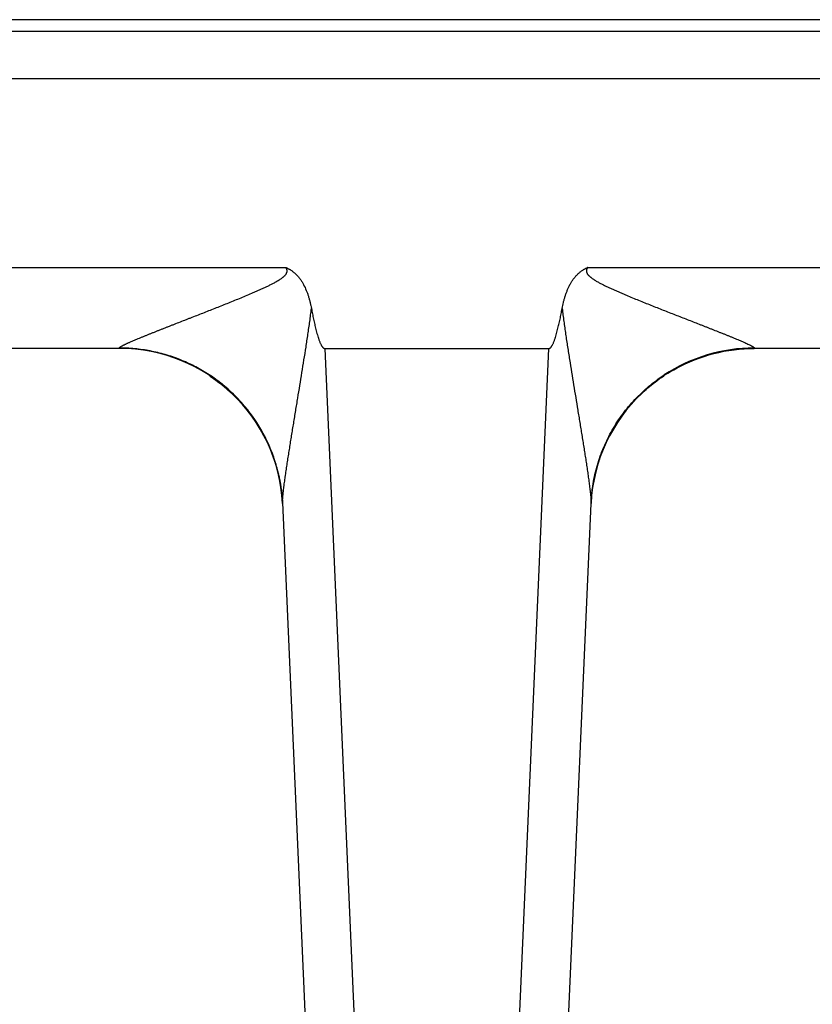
# Model space of a CAD drawing. Header units: inches. Extents: x 0 to 34, y 0 to 22.
# Tile 139 of 224: x 12.115 to 12.6, y 9.643 to 10.246. Entities that reach past the tile are written whole.
import ezdxf

# ---------------------------------------------------------------- set-up
doc = ezdxf.new("R2010")
doc.units = ezdxf.units.IN
doc.header["$LTSCALE"] = 1.87
doc.header["$MEASUREMENT"] = 0
doc.layers.get('0').update_dxf_attribs({"linetype": 'CONTINUOUS'})

msp = doc.modelspace()

# ---------------------------------------------------------------- linework, layer by layer
at = {"color": 7, "linetype": 'CONTINUOUS'}
for p, q in [((21.64119, 10.24565), (5.65277, 10.24565)), ((8.98608, 10.23862), (13.30969, 10.23862)), ((8.9849, 10.20967), (13.31087, 10.20967)), ((11.95257, 10.09403), (12.27821, 10.09403)), ((12.46294, 10.09403), (12.78859, 10.09403)), ((12.17635, 10.04447), (12.05443, 10.04447)), ((12.17635, 10.04447), (12.17631, 10.04473)), ((12.30205, 10.04447), (12.34254, 9.11718)), ((12.30205, 10.04447), (12.43911, 10.04447)), ((12.39862, 9.11718), (12.43911, 10.04447)), ((12.56184, 10.04442), (12.56481, 10.04447)), ((12.56484, 10.04473), (12.56481, 10.04447)), ((12.68672, 10.04447), (12.56481, 10.04447)), ((12.23125, 10.02805), (12.23202, 10.02753)), ((12.26031, 9.99878), (12.26118, 9.99742)), ((12.26098, 9.99773), (12.26179, 9.99643)), ((12.26163, 9.99669), (12.26237, 9.99546)), ((12.26225, 9.99566), (12.26293, 9.9945)), ((12.47848, 9.99494), (12.47887, 9.9956)), ((12.47883, 9.99553), (12.47922, 9.99618)), ((12.47919, 9.99614), (12.47958, 9.99678)), ((12.47957, 9.99676), (12.48, 9.99746)), ((12.47993, 9.99735), (12.48045, 9.99817)), ((12.4803, 9.99794), (12.4808, 9.99871)), ((12.26286, 9.99463), (12.26347, 9.99356)), ((12.26344, 9.99362), (12.264, 9.99261)), ((12.26399, 9.99262), (12.26454, 9.99161)), ((12.26449, 9.9917), (12.26506, 9.99062)), ((12.26497, 9.99079), (12.26556, 9.98964)), ((12.26544, 9.98989), (12.26605, 9.98867)), ((12.47506, 9.98856), (12.47546, 9.98939)), ((12.47531, 9.98907), (12.47574, 9.98994)), ((12.47556, 9.98958), (12.47603, 9.99049)), ((12.47582, 9.9901), (12.47609, 9.99061)), ((12.47603, 9.99049), (12.47636, 9.99113)), ((12.47632, 9.99105), (12.47664, 9.99166)), ((12.47662, 9.99161), (12.47693, 9.99218)), ((12.47692, 9.99217), (12.47723, 9.99273)), ((12.47722, 9.99272), (12.47754, 9.9933)), ((12.47752, 9.99326), (12.47786, 9.99387)), ((12.47783, 9.9938), (12.47819, 9.99444)), ((12.47815, 9.99436), (12.47853, 9.99502)), ((12.26696, 9.98676), (12.26753, 9.98553)), ((12.2674, 9.98582), (12.2679, 9.98469)), ((12.26782, 9.98489), (12.26827, 9.98385)), ((12.26822, 9.98397), (12.26862, 9.98303)), ((12.47241, 9.98272), (12.47275, 9.98352)), ((12.47261, 9.98319), (12.47297, 9.98404)), ((12.47281, 9.98367), (12.4732, 9.98456)), ((12.47301, 9.98414), (12.47322, 9.98462)), ((12.47343, 9.98508), (12.47366, 9.98561)), ((12.47365, 9.98559), (12.47391, 9.98614)), ((12.47388, 9.98608), (12.47415, 9.98668)), ((12.4741, 9.98657), (12.4744, 9.98721)), ((12.47433, 9.98706), (12.47466, 9.98775)), ((12.47457, 9.98756), (12.47492, 9.98829)), ((12.47481, 9.98806), (12.47519, 9.98884)), ((12.2686, 9.98306), (12.26897, 9.98216)), ((12.26895, 9.98221), (12.26933, 9.98128)), ((12.26928, 9.9814), (12.26967, 9.98041)), ((12.26959, 9.9806), (12.26999, 9.97956)), ((12.2699, 9.9798), (12.2703, 9.97872)), ((12.27019, 9.97902), (12.2706, 9.97789)), ((12.27047, 9.97824), (12.27088, 9.97708)), ((12.27075, 9.97747), (12.27115, 9.97628)), ((12.47019, 9.97682), (12.47041, 9.97748)), ((12.47034, 9.97726), (12.47059, 9.97797)), ((12.47049, 9.9777), (12.47076, 9.97846)), ((12.47065, 9.97815), (12.47094, 9.97896)), ((12.47097, 9.97904), (12.47114, 9.97949)), ((12.47131, 9.97995), (12.47151, 9.98045)), ((12.47149, 9.9804), (12.4717, 9.98096)), ((12.47166, 9.98086), (12.4719, 9.98146)), ((12.47185, 9.98132), (12.47211, 9.98197)), ((12.47203, 9.98179), (12.47232, 9.98248)), ((12.47222, 9.98225), (12.47253, 9.983)), ((12.27101, 9.97671), (12.27126, 9.97596)), ((12.27115, 9.97628), (12.2715, 9.97522)), ((12.27141, 9.9755), (12.27173, 9.9745)), ((12.27166, 9.97472), (12.27196, 9.97378)), ((12.2719, 9.97396), (12.27217, 9.97307)), ((12.27213, 9.9732), (12.27238, 9.97237)), ((12.27235, 9.97246), (12.27257, 9.97168)), ((12.27256, 9.97172), (12.27277, 9.971)), ((12.46835, 9.97083), (12.46847, 9.9713)), ((12.46847, 9.9713), (12.46871, 9.97212)), ((12.4686, 9.97176), (12.46883, 9.97254)), ((12.46874, 9.97223), (12.46895, 9.97296)), ((12.46887, 9.9727), (12.46908, 9.97338)), ((12.46901, 9.97317), (12.46921, 9.9738)), ((12.46916, 9.97364), (12.46934, 9.97423)), ((12.4693, 9.97411), (12.46947, 9.97466)), ((12.4696, 9.97506), (12.46976, 9.97554)), ((12.46975, 9.97552), (12.46992, 9.97602)), ((12.46989, 9.97595), (12.47008, 9.97651)), ((12.47004, 9.97639), (12.47024, 9.97699)), ((12.27276, 9.97101), (12.27296, 9.97029)), ((12.27294, 9.97035), (12.27314, 9.96958)), ((12.27311, 9.9697), (12.27332, 9.96889)), ((12.27328, 9.96907), (12.27349, 9.96822)), ((12.27343, 9.96845), (12.27365, 9.96755)), ((12.27358, 9.96784), (12.2738, 9.9669)), ((12.27372, 9.96724), (12.27395, 9.96626)), ((12.27386, 9.96666), (12.27408, 9.96564)), ((12.27398, 9.96609), (12.27411, 9.96552)), ((12.27408, 9.96564), (12.27423, 9.96496)), ((12.46694, 9.965), (12.46711, 9.96579)), ((12.46703, 9.96544), (12.46719, 9.96617)), ((12.46712, 9.96587), (12.46727, 9.96655)), ((12.46722, 9.96631), (12.46736, 9.96693)), ((12.46732, 9.96676), (12.46745, 9.96731)), ((12.46742, 9.9672), (12.46754, 9.9677)), ((12.46753, 9.96765), (12.46773, 9.96848)), ((12.46764, 9.9681), (12.46783, 9.96887)), ((12.46775, 9.96855), (12.46793, 9.96927)), ((12.46786, 9.969), (12.46804, 9.96967)), ((12.46798, 9.96945), (12.46814, 9.97007)), ((12.4681, 9.96991), (12.46825, 9.97048)), ((12.46822, 9.97037), (12.46836, 9.97089)), ((12.27433, 9.96444), (12.27445, 9.96386)), ((12.27445, 9.96388), (12.27456, 9.9633)), ((12.27455, 9.96335), (12.27466, 9.96275)), ((12.27465, 9.96283), (12.27476, 9.96221)), ((12.27474, 9.96232), (12.27486, 9.96169)), ((12.27483, 9.96182), (12.27494, 9.96117)), ((12.27492, 9.96133), (12.27503, 9.96067)), ((12.275, 9.96085), (12.27511, 9.96017)), ((12.27507, 9.96038), (12.27518, 9.95969)), ((12.27515, 9.95993), (12.27526, 9.95921)), ((12.27522, 9.95948), (12.27534, 9.95864)), ((12.46582, 9.9587), (12.46591, 9.95931)), ((12.4659, 9.95922), (12.46602, 9.96)), ((12.46601, 9.95994), (12.46611, 9.96057)), ((12.46608, 9.9604), (12.46622, 9.96121)), ((12.46616, 9.96089), (12.46629, 9.96162)), ((12.46628, 9.96155), (12.46639, 9.96222)), ((12.46636, 9.96204), (12.46651, 9.96287)), ((12.46646, 9.96256), (12.46659, 9.96325)), ((12.46651, 9.96287), (12.46668, 9.96371)), ((12.46665, 9.96361), (12.4668, 9.96432)), ((12.46676, 9.96414), (12.46687, 9.96468)), ((12.46685, 9.96457), (12.46695, 9.96505)), ((12.27532, 9.95875), (12.2754, 9.95823)), ((12.27539, 9.9583), (12.2755, 9.95744)), ((12.27545, 9.95783), (12.27556, 9.95702)), ((12.27555, 9.95707), (12.27564, 9.95634)), ((12.27561, 9.95663), (12.2757, 9.95587)), ((12.27568, 9.95599), (12.27576, 9.95531)), ((12.27574, 9.95551), (12.27581, 9.95482)), ((12.2758, 9.95499), (12.27586, 9.95437)), ((12.27585, 9.95449), (12.27591, 9.95379)), ((12.27591, 9.95386), (12.27596, 9.95325)), ((12.27596, 9.95327), (12.27601, 9.95276)), ((12.46515, 9.95271), (12.46519, 9.95324)), ((12.46519, 9.95318), (12.46524, 9.95379)), ((12.46523, 9.95368), (12.4653, 9.95438)), ((12.46528, 9.95419), (12.46533, 9.95472)), ((12.46533, 9.95469), (12.4654, 9.95532)), ((12.46539, 9.95526), (12.46547, 9.95597)), ((12.46545, 9.9558), (12.46552, 9.95636)), ((12.46551, 9.95631), (12.46559, 9.957)), ((12.46559, 9.95693), (12.46566, 9.95751)), ((12.46564, 9.95735), (12.46574, 9.9581)), ((12.46574, 9.95808), (12.46584, 9.95883)), ((12.27599, 9.953), (12.27603, 9.95249)), ((12.27603, 9.95252), (12.27606, 9.95205)), ((12.27606, 9.95207), (12.2761, 9.95149)), ((12.2761, 9.95151), (12.27613, 9.95102)), ((12.27613, 9.95104), (12.27617, 9.95054)), ((12.27616, 9.95059), (12.27619, 9.95015)), ((12.27618, 9.95026), (12.2762, 9.94999)), ((12.27619, 9.95015), (12.31465, 9.06936)), ((12.4265, 9.06936), (12.46494, 9.94963)), ((12.46494, 9.94963), (12.46496, 9.95006)), ((12.46495, 9.94998), (12.46494, 9.94963)), ((12.46496, 9.94999), (12.46497, 9.95026)), ((12.46497, 9.95026), (12.46503, 9.9512)), ((12.46503, 9.9512), (12.46507, 9.95168)), ((12.46507, 9.95167), (12.46511, 9.95227)), ((12.46511, 9.95226), (12.46515, 9.95273))]:
    msp.add_line(p, q, dxfattribs=at)
for points in [[(12.5102, 10.02824), (12.51185, 10.02929), (12.51362, 10.03037), (12.51555, 10.03149), (12.51767, 10.03266), (12.52002, 10.03387), (12.52258, 10.03511), (12.52533, 10.03634), (12.5282, 10.03752), (12.53114, 10.03863), (12.53412, 10.03964), (12.53712, 10.04056), (12.54014, 10.04138), (12.54319, 10.0421), (12.54627, 10.04273), (12.54936, 10.04326), (12.55246, 10.0437), (12.55558, 10.04404), (12.55871, 10.04428), (12.56184, 10.04442)], [(12.23202, 10.02753), (12.23399, 10.02618), (12.23598, 10.02474), (12.23784, 10.02332), (12.23958, 10.02193), (12.24121, 10.02058), (12.24273, 10.01925), (12.24417, 10.01796), (12.24553, 10.01667), (12.24684, 10.0154), (12.24809, 10.01413), (12.24929, 10.01287), (12.25044, 10.01162), (12.25155, 10.01038), (12.25261, 10.00915), (12.25363, 10.00793), (12.25461, 10.00672), (12.25554, 10.00552), (12.25644, 10.00434), (12.2573, 10.00318), (12.25811, 10.00205), (12.25888, 10.00094), (12.25961, 9.99985), (12.26031, 9.99878)], [(12.23263, 10.02713), (12.23353, 10.0265), (12.23548, 10.02511), (12.2373, 10.02374), (12.23903, 10.02238), (12.24067, 10.02104), (12.24222, 10.0197), (12.2437, 10.01838), (12.24511, 10.01708), (12.24645, 10.01578), (12.24773, 10.0145), (12.24895, 10.01324), (12.25012, 10.01198), (12.25123, 10.01075), (12.25229, 10.00952), (12.25331, 10.00832), (12.25427, 10.00714), (12.2552, 10.00597), (12.25608, 10.00483), (12.25692, 10.0037), (12.25772, 10.0026), (12.25848, 10.00152), (12.2592, 10.00047), (12.25989, 9.99943), (12.26055, 9.99842)], [(12.48068, 9.99853), (12.48107, 9.99912), (12.48146, 9.99972), (12.48186, 10.00032), (12.48227, 10.00092), (12.48268, 10.00153), (12.48311, 10.00213), (12.48354, 10.00274), (12.48398, 10.00335), (12.48444, 10.00397), (12.48489, 10.00458), (12.48536, 10.0052), (12.48584, 10.00582), (12.48633, 10.00644), (12.48682, 10.00707), (12.48733, 10.00769), (12.48785, 10.00832), (12.48837, 10.00895), (12.48891, 10.00958), (12.48946, 10.01021), (12.49001, 10.01084), (12.49058, 10.01148), (12.49116, 10.01211), (12.49176, 10.01276), (12.49237, 10.01341), (12.49301, 10.01407), (12.49367, 10.01475), (12.49436, 10.01544), (12.49509, 10.01616), (12.49588, 10.01691), (12.49673, 10.01771), (12.49764, 10.01855), (12.4986, 10.01941), (12.49961, 10.02029), (12.50066, 10.02118), (12.50176, 10.02208), (12.5029, 10.023), (12.5041, 10.02393), (12.50535, 10.02487), (12.50667, 10.02583), (12.50804, 10.02679), (12.50949, 10.02777), (12.5102, 10.02824)], [(12.26589, 9.989), (12.26651, 9.98771), (12.26696, 9.98676)], [(12.26632, 9.98812), (12.26674, 9.98725), (12.26714, 9.98639)], [(12.4732, 9.98456), (12.47344, 9.9851), (12.47365, 9.98559)], [(12.47081, 9.97859), (12.47113, 9.97945), (12.47131, 9.97995)], [(12.46945, 9.97459), (12.46961, 9.97508), (12.46975, 9.97552)], [(12.27421, 9.96503), (12.27434, 9.96442), (12.27445, 9.96388)]]:
    msp.add_lwpolyline(points, dxfattribs=at)
for centre, radius, start, end in [((12.17635, 9.94447), 0.1, 2.9577, 90.00003), ((12.56481, 9.94447), 0.1, 90, 177.04225), ((12.56477, 9.9444), 0.10034, 89.95887, 123.25985), ((12.17738, 9.94532), 0.09893, 2.49701, 2.70973), ((12.44868, 9.95023), 0.01627, 359.12613, 359.39698)]:
    msp.add_arc(centre, radius, start, end, dxfattribs=at)
for points, knots in [([(12.17631, 10.04473), (12.17631, 10.04475), (12.17631, 10.04479), (12.17633, 10.04485), (12.17637, 10.04492), (12.17642, 10.04499), (12.17649, 10.04506), (12.17658, 10.04514), (12.17668, 10.04523), (12.17679, 10.04532), (12.17692, 10.04541), (12.17707, 10.04551), (12.17723, 10.04561), (12.17746, 10.04575), (12.17779, 10.04594), (12.17821, 10.04617), (12.17868, 10.04642), (12.17918, 10.04667), (12.17972, 10.04693), (12.18029, 10.0472), (12.18089, 10.04748), (12.18151, 10.04776), (12.18216, 10.04805), (12.18306, 10.04845), (12.18422, 10.04896), (12.18567, 10.04958), (12.18717, 10.05021), (12.18872, 10.05085), (12.1903, 10.0515), (12.19192, 10.05216), (12.19357, 10.05283), (12.19523, 10.0535), (12.19693, 10.05417), (12.19864, 10.05486), (12.20036, 10.05554), (12.20211, 10.05623), (12.20386, 10.05692), (12.20563, 10.05762), (12.20741, 10.05832), (12.2098, 10.05925), (12.21281, 10.06043), (12.21583, 10.06161), (12.21826, 10.06256), (12.22071, 10.06352), (12.22378, 10.06472), (12.22748, 10.06617), (12.23119, 10.06763), (12.23491, 10.0691), (12.23865, 10.07058), (12.24239, 10.07208), (12.24613, 10.07359), (12.24988, 10.07511), (12.25363, 10.07667), (12.25675, 10.07798), (12.25924, 10.07906), (12.26111, 10.07987), (12.26297, 10.0807), (12.26482, 10.08155), (12.26667, 10.08242), (12.2682, 10.08316), (12.26941, 10.08377), (12.27032, 10.08424), (12.27122, 10.08472), (12.27197, 10.08513), (12.27256, 10.08547), (12.273, 10.08572), (12.27344, 10.08598), (12.27388, 10.08625), (12.27431, 10.08652), (12.27488, 10.08689), (12.27559, 10.08737), (12.27627, 10.08789), (12.27679, 10.08832), (12.27717, 10.08866), (12.27754, 10.08902), (12.27789, 10.08939), (12.27821, 10.08979), (12.27845, 10.09014), (12.27862, 10.09044), (12.27873, 10.09067), (12.27883, 10.09091), (12.27891, 10.09115), (12.27897, 10.0914), (12.27901, 10.09165), (12.27902, 10.09191), (12.27901, 10.09217), (12.27898, 10.09242), (12.27892, 10.09267), (12.27884, 10.09292), (12.27875, 10.09315), (12.27865, 10.09335), (12.27857, 10.0935), (12.2785, 10.09361), (12.27843, 10.09371), (12.27834, 10.09386), (12.27826, 10.09396), (12.27821, 10.09403)], [0, 0, 0, 0, 0.000477, 0.001022, 0.001664, 0.00242, 0.003298, 0.004301, 0.005429, 0.00668, 0.008054, 0.009549, 0.011163, 0.012889, 0.01666, 0.020821, 0.025344, 0.030201, 0.035356, 0.04078, 0.046443, 0.052327, 0.058411, 0.064676, 0.077684, 0.091233, 0.105238, 0.119632, 0.134352, 0.149353, 0.164601, 0.180062, 0.195708, 0.211521, 0.227483, 0.243577, 0.259787, 0.276104, 0.292519, 0.309022, 0.342261, 0.375771, 0.392615, 0.409511, 0.443448, 0.477556, 0.511811, 0.546196, 0.580695, 0.615295, 0.649983, 0.68475, 0.719586, 0.754485, 0.771955, 0.789438, 0.806932, 0.824438, 0.841955, 0.859481, 0.868247, 0.877016, 0.885787, 0.894559, 0.898947, 0.903334, 0.907722, 0.91211, 0.916499, 0.920888, 0.929668, 0.938448, 0.942839, 0.94723, 0.951622, 0.956014, 0.960406, 0.964799, 0.966996, 0.969193, 0.971391, 0.973589, 0.975787, 0.977986, 0.980185, 0.982385, 0.984585, 0.986786, 0.988988, 0.991189, 0.993392, 0.994493, 0.995594, 0.996696, 0.997797, 1, 1, 1, 1]), ([(12.27821, 10.09403), (12.27829, 10.094), (12.27843, 10.09393), (12.27865, 10.09383), (12.27887, 10.09373), (12.27909, 10.09363), (12.27931, 10.09352), (12.27952, 10.09341), (12.27974, 10.0933), (12.28002, 10.09315), (12.28037, 10.09296), (12.28093, 10.09263), (12.28188, 10.09203), (12.28291, 10.09126), (12.28388, 10.09041), (12.28481, 10.08953), (12.2859, 10.08834), (12.28708, 10.08681), (12.28815, 10.0852), (12.28943, 10.08297), (12.29038, 10.08093), (12.29109, 10.07913), (12.29154, 10.07793), (12.29205, 10.0764), (12.2925, 10.07486), (12.29284, 10.07362), (12.29315, 10.07237), (12.2935, 10.0708), (12.29376, 10.06954), (12.29387, 10.06891)], [0, 0, 0, 0, 0.007814, 0.015627, 0.023441, 0.031254, 0.039068, 0.046882, 0.054696, 0.062509, 0.078136, 0.093764, 0.125016, 0.187501, 0.218754, 0.250008, 0.3125, 0.374996, 0.437495, 0.499995, 0.624959, 0.656213, 0.687467, 0.749972, 0.812478, 0.843732, 0.874986, 0.937493, 1, 1, 1, 1]), ([(12.44728, 10.06891), (12.44752, 10.07017), (12.44785, 10.07174), (12.44832, 10.07362), (12.44857, 10.07455), (12.44883, 10.07548), (12.44921, 10.07671), (12.44962, 10.07793), (12.45007, 10.07913), (12.45054, 10.08033), (12.45118, 10.0818), (12.4519, 10.08324), (12.45252, 10.08437), (12.45318, 10.08547), (12.45407, 10.08681), (12.45526, 10.08834), (12.45656, 10.08976), (12.45775, 10.09085), (12.45876, 10.09164), (12.45955, 10.0922), (12.46023, 10.09263), (12.46078, 10.09296), (12.46121, 10.09319), (12.46163, 10.09341), (12.46207, 10.09363), (12.4625, 10.09383), (12.4628, 10.09396), (12.46294, 10.09403)], [0, 0, 0, 0, 0.124997, 0.15625, 0.187503, 0.218755, 0.250008, 0.312511, 0.343764, 0.375016, 0.437517, 0.500017, 0.53127, 0.562522, 0.625018, 0.687511, 0.750002, 0.812488, 0.84374, 0.874991, 0.906241, 0.921868, 0.937494, 0.953121, 0.968747, 0.984374, 1, 1, 1, 1]), ([(12.46294, 10.09403), (12.46289, 10.09396), (12.46279, 10.09382), (12.46265, 10.09361), (12.46252, 10.09338), (12.46241, 10.09315), (12.46231, 10.09292), (12.46224, 10.09267), (12.46218, 10.09242), (12.46215, 10.09217), (12.46214, 10.09191), (12.46215, 10.09165), (12.46219, 10.0914), (12.46226, 10.09107), (12.46242, 10.09067), (12.46266, 10.09022), (12.46294, 10.08979), (12.46327, 10.08939), (12.46361, 10.08902), (12.46398, 10.08866), (12.46436, 10.08832), (12.46489, 10.08789), (12.46557, 10.08737), (12.46627, 10.08689), (12.46684, 10.08652), (12.46742, 10.08616), (12.46815, 10.08572), (12.46904, 10.08521), (12.46993, 10.08472), (12.47084, 10.08424), (12.47174, 10.08377), (12.47296, 10.08316), (12.47449, 10.08242), (12.47633, 10.08155), (12.47819, 10.0807), (12.48005, 10.07987), (12.48192, 10.07906), (12.48378, 10.07825), (12.48565, 10.07746), (12.48815, 10.07641), (12.49127, 10.07511), (12.49502, 10.07359), (12.49877, 10.07208), (12.50251, 10.07058), (12.50624, 10.0691), (12.50997, 10.06763), (12.51368, 10.06617), (12.51738, 10.06472), (12.52106, 10.06328), (12.52471, 10.06185), (12.52835, 10.06043), (12.53136, 10.05925), (12.53375, 10.05832), (12.53553, 10.05762), (12.53729, 10.05692), (12.53963, 10.056), (12.54194, 10.05509), (12.54423, 10.05417), (12.54592, 10.0535), (12.54759, 10.05283), (12.54924, 10.05216), (12.55085, 10.0515), (12.55244, 10.05085), (12.55398, 10.05021), (12.55548, 10.04958), (12.55693, 10.04896), (12.55832, 10.04836), (12.55963, 10.04778), (12.56084, 10.04722), (12.56179, 10.04676), (12.56248, 10.04642), (12.56294, 10.04617), (12.56337, 10.04594), (12.56375, 10.04572), (12.56408, 10.04552), (12.56432, 10.04535), (12.56448, 10.04523), (12.56458, 10.04514), (12.56466, 10.04506), (12.56473, 10.04499), (12.56479, 10.04492), (12.56482, 10.04485), (12.56484, 10.04479), (12.56484, 10.04475), (12.56484, 10.04473)], [0, 0, 0, 0, 0.002203, 0.004405, 0.006608, 0.00881, 0.011012, 0.013214, 0.015414, 0.017615, 0.019815, 0.022014, 0.024213, 0.026411, 0.030803, 0.035196, 0.039588, 0.043981, 0.048373, 0.052765, 0.057156, 0.061547, 0.070327, 0.079107, 0.083496, 0.087885, 0.096661, 0.105436, 0.114208, 0.122979, 0.131748, 0.140514, 0.15804, 0.175557, 0.193063, 0.210558, 0.228041, 0.245511, 0.262968, 0.28041, 0.315247, 0.350014, 0.384702, 0.419302, 0.453801, 0.488186, 0.522442, 0.55655, 0.590487, 0.624227, 0.657738, 0.690977, 0.70748, 0.723895, 0.740213, 0.756423, 0.788478, 0.80429, 0.819939, 0.8354, 0.850646, 0.865649, 0.880369, 0.894761, 0.908768, 0.922318, 0.935324, 0.947673, 0.959224, 0.969798, 0.974654, 0.979181, 0.983344, 0.987112, 0.990449, 0.993319, 0.994572, 0.995701, 0.996704, 0.997581, 0.998336, 0.998978, 0.999523, 1, 1, 1, 1]), ([(12.27622, 9.94963), (12.27621, 9.94981), (12.2762, 9.95018), (12.27621, 9.95076), (12.27624, 9.95139), (12.27627, 9.95205), (12.27632, 9.95275), (12.27637, 9.95348), (12.27644, 9.95423), (12.2765, 9.95486), (12.27655, 9.95538), (12.27661, 9.95591), (12.27668, 9.95659), (12.27677, 9.9574), (12.27691, 9.95851), (12.27704, 9.95963), (12.27719, 9.96077), (12.27734, 9.96192), (12.27754, 9.96338), (12.27774, 9.96485), (12.27791, 9.96603), (12.27808, 9.96723), (12.27829, 9.96873), (12.27856, 9.97055), (12.27884, 9.97238), (12.27911, 9.97422), (12.27949, 9.97669), (12.27997, 9.9798), (12.28047, 9.98292), (12.28087, 9.98543), (12.28117, 9.98731), (12.28147, 9.98921), (12.28188, 9.99174), (12.28239, 9.99492), (12.28302, 9.99874), (12.28364, 10.00258), (12.28427, 10.00642), (12.28491, 10.01028), (12.28575, 10.01544), (12.28681, 10.0219), (12.28808, 10.02968), (12.28934, 10.03748), (12.29036, 10.044), (12.29117, 10.04922), (12.29166, 10.05249), (12.29204, 10.05511), (12.29242, 10.05773), (12.29288, 10.06101), (12.2934, 10.06496), (12.29372, 10.06759), (12.29387, 10.06891)], [0, 0, 0, 0, 0.004468, 0.009256, 0.014448, 0.020076, 0.025888, 0.0319, 0.038134, 0.04457, 0.047846, 0.051148, 0.057833, 0.064629, 0.071529, 0.085606, 0.092761, 0.099975, 0.114559, 0.129357, 0.136824, 0.144326, 0.159429, 0.174654, 0.189988, 0.205419, 0.220934, 0.252175, 0.283657, 0.299477, 0.315343, 0.331251, 0.347196, 0.379188, 0.411303, 0.443526, 0.475842, 0.508239, 0.54071, 0.60584, 0.671183, 0.7367, 0.802362, 0.835239, 0.868145, 0.884607, 0.901076, 0.93403, 0.967005, 1, 1, 1, 1]), ([(12.29387, 10.06891), (12.29408, 10.06783), (12.29449, 10.06567), (12.29504, 10.06298), (12.2955, 10.06083), (12.29586, 10.05923), (12.29624, 10.05762), (12.29663, 10.05602), (12.29705, 10.05443), (12.2975, 10.05285), (12.29789, 10.05153), (12.29824, 10.05049), (12.29851, 10.04971), (12.29879, 10.04894), (12.2991, 10.04817), (12.29943, 10.04742), (12.29973, 10.0468), (12.29999, 10.04632), (12.30021, 10.04597), (12.30043, 10.04562), (12.30068, 10.0453), (12.30092, 10.04504), (12.30112, 10.04486), (12.30128, 10.04473), (12.30146, 10.04462), (12.30165, 10.04454), (12.30184, 10.04448), (12.30198, 10.04447), (12.30205, 10.04447)], [0, 0, 0, 0, 0.125004, 0.250007, 0.312509, 0.375012, 0.437514, 0.500016, 0.562517, 0.625019, 0.68752, 0.718771, 0.750022, 0.781273, 0.812524, 0.843774, 0.875023, 0.890649, 0.906274, 0.921899, 0.937523, 0.953143, 0.960956, 0.968769, 0.97658, 0.984389, 0.992196, 1, 1, 1, 1]), ([(12.43911, 10.04447), (12.43918, 10.04447), (12.43931, 10.04448), (12.43951, 10.04454), (12.4397, 10.04462), (12.43987, 10.04473), (12.44004, 10.04486), (12.44024, 10.04504), (12.44047, 10.0453), (12.44072, 10.04562), (12.44095, 10.04597), (12.44116, 10.04632), (12.44143, 10.0468), (12.44173, 10.04742), (12.44206, 10.04817), (12.44236, 10.04894), (12.44265, 10.04971), (12.44292, 10.05049), (12.44326, 10.05153), (12.44366, 10.05285), (12.44411, 10.05443), (12.44452, 10.05602), (12.44492, 10.05762), (12.44529, 10.05923), (12.44565, 10.06083), (12.44612, 10.06298), (12.44667, 10.06567), (12.44708, 10.06783), (12.44728, 10.06891)], [0, 0, 0, 0, 0.007804, 0.015611, 0.02342, 0.031231, 0.039044, 0.046857, 0.062477, 0.078101, 0.093726, 0.109351, 0.124977, 0.156226, 0.187476, 0.218727, 0.249978, 0.281229, 0.31248, 0.374981, 0.437483, 0.499984, 0.562486, 0.624988, 0.687491, 0.749993, 0.874996, 1, 1, 1, 1]), ([(12.44728, 10.06891), (12.44743, 10.0676), (12.44767, 10.06563), (12.44801, 10.06302), (12.44828, 10.06106), (12.44855, 10.05911), (12.44891, 10.0565), (12.44939, 10.05325), (12.44997, 10.04935), (12.45057, 10.04545), (12.45118, 10.04156), (12.45199, 10.03639), (12.45303, 10.02993), (12.45429, 10.0222), (12.45556, 10.0145), (12.45661, 10.0081), (12.45744, 10.003), (12.45807, 9.99919), (12.45869, 9.99539), (12.4593, 9.9916), (12.45981, 9.98845), (12.46021, 9.98595), (12.4606, 9.98345), (12.461, 9.98097), (12.46139, 9.97849), (12.46167, 9.97664), (12.46195, 9.9748), (12.46223, 9.97297), (12.46251, 9.97115), (12.46277, 9.96934), (12.46303, 9.96754), (12.46329, 9.96576), (12.46354, 9.964), (12.46377, 9.96226), (12.464, 9.96054), (12.46417, 9.95913), (12.46431, 9.95802), (12.4644, 9.9572), (12.4645, 9.95639), (12.46458, 9.9556), (12.46466, 9.95482), (12.46473, 9.95406), (12.46478, 9.95344), (12.46482, 9.95296), (12.46485, 9.9526), (12.46487, 9.95225), (12.46489, 9.95191), (12.46491, 9.95158), (12.46493, 9.95125), (12.46494, 9.95094), (12.46495, 9.95064), (12.46495, 9.95034), (12.46495, 9.95015), (12.46495, 9.95005)], [0, 0, 0, 0, 0.0329, 0.049343, 0.065781, 0.082214, 0.098641, 0.131478, 0.164289, 0.197074, 0.229828, 0.26255, 0.327884, 0.393045, 0.457999, 0.522694, 0.554926, 0.587066, 0.619103, 0.651022, 0.682804, 0.698635, 0.714421, 0.745843, 0.761472, 0.777037, 0.792532, 0.807945, 0.823264, 0.838485, 0.853594, 0.868562, 0.883374, 0.898005, 0.912415, 0.926559, 0.933511, 0.940373, 0.947137, 0.953779, 0.960286, 0.966651, 0.972844, 0.975857, 0.978814, 0.981728, 0.984587, 0.987368, 0.990058, 0.992656, 0.995189, 0.997648, 1, 1, 1, 1]), ([(12.27619, 9.95015), (12.27612, 9.95173), (12.27589, 9.95487), (12.27532, 9.95957), (12.27452, 9.96424), (12.27317, 9.9704), (12.27093, 9.97797), (12.26797, 9.9853), (12.26519, 9.99097), (12.26291, 9.99512), (12.26043, 9.99916), (12.25776, 10.00308), (12.25491, 10.00686), (12.25087, 10.01172), (12.24538, 10.01743), (12.23938, 10.0226), (12.2343, 10.02637), (12.23036, 10.02902), (12.2263, 10.03148), (12.22212, 10.03374), (12.21784, 10.03581), (12.21201, 10.03829), (12.20451, 10.04087), (12.19679, 10.04272), (12.19054, 10.04376), (12.18582, 10.04432), (12.18107, 10.04466), (12.1779, 10.04473), (12.17631, 10.04473)], [0, 0, 0, 0, 0.031172, 0.062345, 0.093519, 0.124696, 0.187041, 0.249404, 0.280603, 0.311807, 0.343018, 0.374236, 0.405461, 0.436694, 0.499165, 0.561667, 0.592939, 0.624219, 0.655506, 0.686801, 0.718102, 0.74941, 0.812025, 0.874659, 0.905991, 0.937325, 0.968662, 1, 1, 1, 1]), ([(12.27613, 9.95126), (12.27601, 9.95315), (12.27568, 9.95691), (12.27486, 9.96251), (12.27371, 9.96806), (12.27225, 9.97353), (12.27048, 9.97892), (12.26841, 9.98419), (12.26604, 9.98934), (12.26337, 9.99434), (12.26043, 9.99919), (12.25721, 10.00386), (12.25373, 10.00834), (12.25, 10.01262), (12.24603, 10.01668), (12.24184, 10.0205), (12.23743, 10.02409), (12.23436, 10.02631), (12.2328, 10.02737)], [0, 0, 0, 0, 0.062419, 0.12484, 0.187266, 0.249699, 0.312141, 0.374594, 0.43706, 0.499539, 0.562034, 0.624546, 0.687075, 0.749622, 0.812188, 0.874773, 0.937377, 1, 1, 1, 1]), ([(12.46496, 9.95006), (12.46506, 9.952), (12.46536, 9.95589), (12.46615, 9.96167), (12.46729, 9.96741), (12.46876, 9.97306), (12.47056, 9.97862), (12.47269, 9.98407), (12.47514, 9.98938), (12.47789, 9.99454), (12.48094, 9.99953), (12.48429, 10.00433), (12.48791, 10.00893), (12.4918, 10.01331), (12.49593, 10.01745), (12.50031, 10.02135), (12.50491, 10.02498), (12.50811, 10.02722), (12.50974, 10.0283)], [0, 0, 0, 0, 0.062417, 0.124836, 0.18726, 0.249691, 0.312132, 0.374583, 0.437047, 0.499525, 0.56202, 0.624531, 0.687061, 0.74961, 0.812178, 0.874766, 0.937373, 1, 1, 1, 1])]:
    msp.add_open_spline(points, degree=3, knots=knots, dxfattribs=at)

doc.saveas('drawing.dxf')
